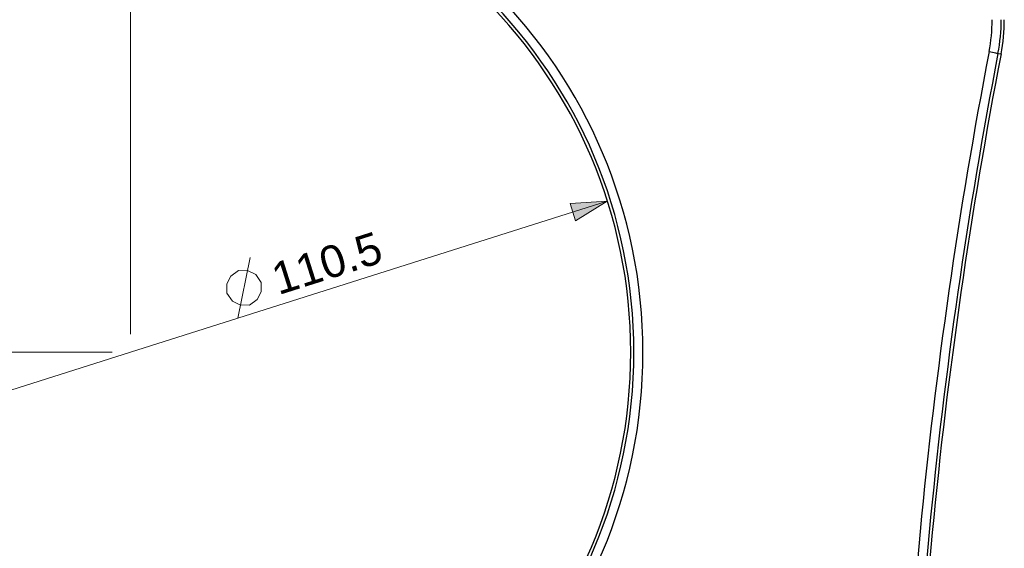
# Model space of a CAD drawing. Header units: inches. Extents: x 0 to 842, y 0 to 595.
# Tile 5 of 7: x 310 to 464, y 381 to 464. Entities that reach past the tile are written whole.
import ezdxf

# ---------------------------------------------------------------- set-up
doc = ezdxf.new("R2010")
doc.units = ezdxf.units.IN
doc.header["$MEASUREMENT"] = 0
doc.layers.add('Capa 1', color=7, linetype='Continuous')

# ---------------------------------------------------------------- blocks, each defined once
blk = doc.blocks.new('block 2')
at = {"layer": 'Capa 1', "color": 250, "lineweight": 25}
for points in [[(462.03, 459.23), (462.3, 459.18), (462.56, 459.13), (462.8, 459.08), (463.01, 459.04), (463.18, 459.01), (463.31, 458.98), (463.39, 458.97), (463.42, 458.96)], [(463.42, 458.96), (463.9, 458.87)]]:
    blk.add_lwpolyline(points, dxfattribs=at)
for points in [[(327.64, 492.35), (283.34, 492.35), (247.43, 456.44), (247.43, 412.15)], [(407.85, 412.15), (407.85, 456.44), (371.94, 492.35), (327.64, 492.35)], [(327.64, 490.94), (284.12, 490.94), (248.85, 455.66), (248.85, 412.15)], [(327.64, 490.45), (284.39, 490.45), (249.33, 455.4), (249.33, 412.15)], [(327.64, 490.45), (284.39, 490.45), (249.33, 455.4), (249.33, 412.15)], [(406.43, 412.15), (406.43, 455.66), (371.15, 490.94), (327.64, 490.94)], [(405.95, 412.15), (405.95, 455.4), (370.89, 490.45), (327.64, 490.45)], [(405.95, 412.15), (405.95, 455.4), (370.89, 490.45), (327.64, 490.45)], [(462.03, 459.23), (462.35, 460.88), (462.51, 462.55), (462.51, 464.23)], [(463.42, 458.96), (463.76, 460.7), (463.93, 462.46), (463.93, 464.23)], [(463.9, 458.87), (464.24, 460.64), (464.41, 462.43), (464.41, 464.23)], [(463.9, 458.87), (464.24, 460.64), (464.41, 462.43), (464.41, 464.23)], [(462.03, 459.23), (452.45, 409.5), (447.63, 358.97), (447.63, 308.33)], [(463.42, 458.96), (453.86, 409.32), (449.05, 358.88), (449.05, 308.33)], [(463.9, 458.87), (454.34, 409.26), (449.53, 358.85), (449.53, 308.33)], [(463.9, 458.87), (454.34, 409.26), (449.53, 358.85), (449.53, 308.33)], [(247.43, 412.15), (247.43, 367.85), (283.34, 331.94), (327.64, 331.94)], [(248.85, 412.15), (248.85, 368.63), (284.12, 333.36), (327.64, 333.36)], [(249.33, 412.15), (249.33, 368.9), (284.39, 333.84), (327.64, 333.84)], [(249.33, 412.15), (249.33, 368.9), (284.39, 333.84), (327.64, 333.84)], [(327.64, 333.84), (370.89, 333.84), (405.95, 368.9), (405.95, 412.15)], [(327.64, 333.84), (370.89, 333.84), (405.95, 368.9), (405.95, 412.15)], [(327.64, 331.94), (371.94, 331.94), (407.85, 367.85), (407.85, 412.15)], [(327.64, 333.36), (371.15, 333.36), (406.43, 368.63), (406.43, 412.15)]]:
    blk.add_open_spline(points, degree=3, dxfattribs=at)
blk = doc.blocks.new('block 3')
at = {"layer": 'Capa 1'}
h = blk.add_hatch(color=250, dxfattribs=at)
h.dxf.hatch_style = 2
h.paths.add_polyline_path([(402.28, 435.81), (397.31, 432.75), (396.45, 435.45)])
at = {"layer": 'Capa 1', "lineweight": 0}
blk.add_lwpolyline([(402.28, 435.81), (397.31, 432.75), (396.45, 435.45), (402.28, 435.81)], dxfattribs=at)
blk.add_lwpolyline([(402.28, 435.81), (397.31, 432.75), (396.45, 435.45), (402.28, 435.81)], dxfattribs=at)
at = {"layer": 'Capa 1', "color": 250, "lineweight": 9}
for points in [[(344.46, 417.48), (346.4, 427.01)], [(342.73, 421.39), (342.75, 422.89), (343.37, 424.07), (344.57, 424.95), (346.07, 424.93), (347.25, 424.31), (348.13, 423.1), (348.11, 421.61), (347.5, 420.42), (346.29, 419.55), (344.79, 419.57), (343.61, 420.18), (342.73, 421.39)]]:
    blk.add_lwpolyline(points, dxfattribs=at)
at = {"layer": 'Capa 1', "color": 250, "insert": (350.82, 421.02), "char_height": 5.0117, "attachment_point": 7, "rotation": 17.5895}
blk.add_mtext('\\fArial|b0|i0|c0|p34;\\W1;110.5', dxfattribs=at)
blk = doc.blocks.new('block 10')
at = {"layer": 'Capa 1', "color": 250, "lineweight": 9}
for points in [[(327.64, 414.98), (327.64, 554.94)], [(402.28, 435.81), (327.64, 412.15)], [(324.8, 412.15), (170.77, 412.15)], [(252.99, 388.48), (327.64, 412.15)]]:
    blk.add_lwpolyline(points, dxfattribs=at)

msp = doc.modelspace()

# ---------------------------------------------------------------- block references
at = {"layer": 'Capa 1'}
for name in ['block 2', 'block 3', 'block 10']:
    msp.add_blockref(name, (0, 0), dxfattribs=at)

doc.saveas('drawing.dxf')
